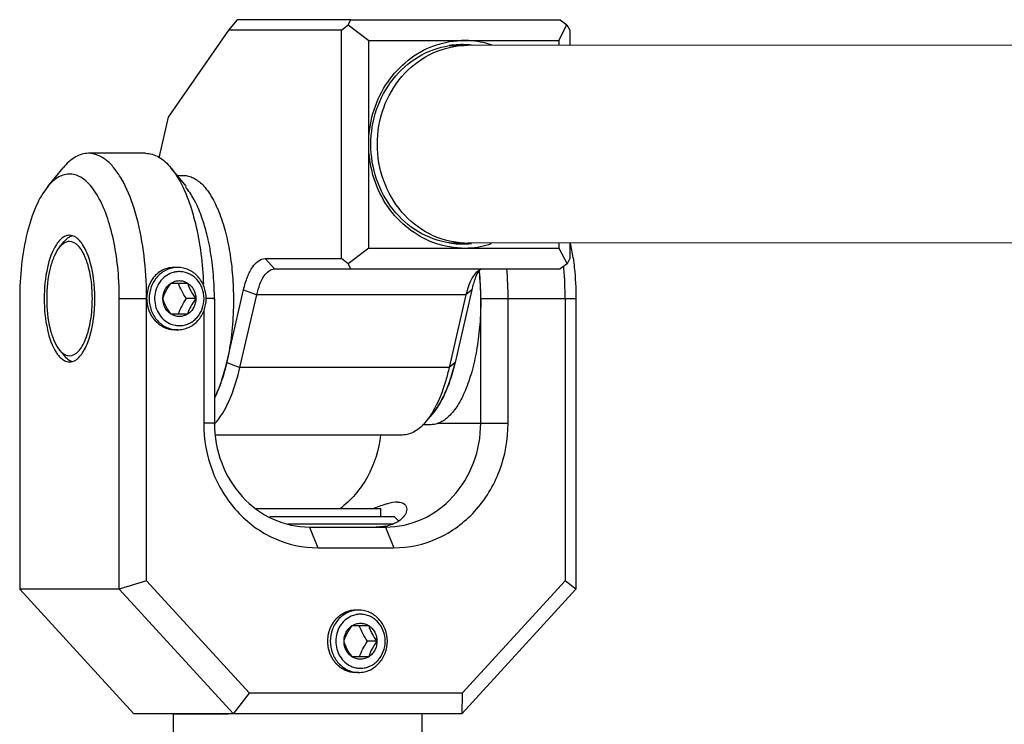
# Model space of a CAD drawing. Header units: millimetres. Extents: x 0 to 2550, y 0 to 1188.
# Tile 8 of 218: x 272 to 281, y 136 to 143. Entities that reach past the tile are written whole.
import ezdxf

# ---------------------------------------------------------------- set-up
doc = ezdxf.new("R2010")
doc.units = ezdxf.units.MM
doc.header["$LTSCALE"] = 46.255
for name, color, linetype in [('CSHCS-BR-M4-12_203_PBL619', 7, 'CONTINUOUS'), ('FWSRM-D10-V4-E2-T2_5_PBL656', 7, 'CONTINUOUS'), ('M2300101_PBL599', 7, 'CONTINUOUS'), ('M2300202_PBL606', 7, 'CONTINUOUS'), ('M2300301_PBL777', 7, 'CONTINUOUS'), ('M2300602_PBL624', 7, 'CONTINUOUS'), ('SSHH-ST-M3-5_203_PBL607', 7, 'CONTINUOUS'), ('SSHH-ST-M3-5_203_PBL620', 7, 'CONTINUOUS'), ('WFM_0608_06_2_PBL603', 7, 'CONTINUOUS'), ('WFM_0608_06_2_PBL778', 7, 'CONTINUOUS'), ('WFM_0608_06_2_PBL780', 7, 'CONTINUOUS')]:
    doc.layers.add(name, color=color, linetype=linetype)

msp = doc.modelspace()

# ---------------------------------------------------------------- linework, layer by layer
at = {"layer": 'CSHCS-BR-M4-12_203_PBL619', "color": 7}
for p in [(274.0831, 138.3405), (275.2829, 138.2605)]:
    msp.add_line(p, (275.2829, 138.3405), dxfattribs=at)
at = {"layer": 'FWSRM-D10-V4-E2-T2_5_PBL656', "color": 7}
for p, q in [((274.2132, 138.2605), (275.4129, 138.2605)), ((275.4539, 138.2195), (275.4129, 138.2605)), ((274.3874, 138.1905), (275.3957, 138.1905))]:
    msp.add_line(p, q, dxfattribs=at)
at = {"layer": 'M2300101_PBL599', "color": 7}
for p, q in [((273.0165, 141.7605), (272.4666, 141.7605)), ((272.0738, 141.4402), (272.2222, 141.6201)), ((273.4093, 141.4402), (273.2609, 141.6201)), ((271.8033, 140.3605), (271.8033, 137.5605)), ((272.7633, 137.5605), (272.7633, 140.3605)), ((273.0266, 137.6433), (273.0266, 140.3605)), ((273.6798, 140.3605), (273.6798, 139.1605)), ((276.246, 139.1605), (276.246, 140.3467)), ((276.5093, 139.1605), (276.5093, 140.3605)), ((277.0592, 140.3605), (277.0592, 137.6433)), ((277.1626, 140.3605), (277.1626, 137.5605)), ((273.5765, 140.2396), (273.5765, 139.1605)), ((274.5963, 138.1605), (275.3295, 138.1605)), ((274.6763, 137.9605), (275.4095, 137.9605)), ((273.0266, 137.6433), (272.7633, 137.5605)), ((273.0266, 137.6433), (274.019, 136.5605)), ((276.0668, 136.5605), (277.0592, 137.6433)), ((277.1626, 137.5605), (277.0592, 137.6433)), ((272.9031, 136.3605), (271.8033, 137.5605)), ((272.7633, 137.5605), (271.8033, 137.5605)), ((272.7633, 137.5605), (273.8631, 136.3605)), ((276.0627, 136.3605), (277.1626, 137.5605)), ((273.8631, 136.3605), (274.019, 136.5605)), ((276.0668, 136.5605), (274.019, 136.5605)), ((276.0668, 136.5605), (276.0627, 136.3605)), ((276.0627, 136.3605), (272.9031, 136.3605))]:
    msp.add_line(p, q, dxfattribs=at)
at = {"layer": 'M2300101_PBL599', "color": 2}
for p, q in [((272.7633, 140.3605), (273.0266, 140.3605)), ((273.6798, 140.3605), (273.5997, 140.3605)), ((276.246, 140.3605), (277.1626, 140.3605)), ((273.6798, 139.1605), (273.5765, 139.1605)), ((275.8315, 139.1605), (276.5093, 139.1605)), ((274.5963, 138.1605), (274.6763, 137.9605)), ((275.3295, 138.1605), (275.4095, 137.9605))]:
    msp.add_line(p, q, dxfattribs=at)
at = {"layer": 'M2300101_PBL599', "color": 7}
for centre, radius, start, end in [((274.7155, 140.4195), 2.4435, 7.88716, 11.28849), ((273.4312, 140.372), 2.8144, 5.09246, 5.32413), ((273.3024, 140.3616), 2.9437, 0.27256, 5.07082), ((273.0656, 140.3614), 3.4438, 359.98467, 4.78614), ((273.7579, 140.3723), 3.3009, 4.83301, 5.21866), ((273.6162, 140.3614), 3.443, 359.98426, 4.81547), ((269.7876, 140.3606), 2.9757, 359.99816, 3.25569), ((275.2519, 138.5831), 0.4217, 280.68173, 282.89333)]:
    msp.add_arc(centre, radius, start, end, dxfattribs=at)
at = {"layer": 'M2300101_PBL599', "color": 134}
msp.add_arc((273.2886, 140.4148), 0.2457, 89.27054, 90.31396, dxfattribs=at)
at = {"layer": 'M2300101_PBL599', "color": 7}
for points, knots in [([(272.4666, 141.7605), (272.4231, 141.7605), (272.3264, 141.7296), (272.2558, 141.6609), (272.2222, 141.6201)], [0, 0, 0, 0, 0.451066, 1, 1, 1, 1]), ([(272.9889, 140.8654), (272.9699, 140.9884), (272.9209, 141.2118), (272.8199, 141.4656), (272.717, 141.6182), (272.621, 141.7177), (272.5257, 141.7605), (272.4666, 141.7605)], [0, 0, 0, 0, 0.339423, 0.62244, 0.738944, 0.838814, 1, 1, 1, 1]), ([(273.0165, 141.7605), (273.0599, 141.7605), (273.1567, 141.7296), (273.2273, 141.6609), (273.2609, 141.6201)], [0, 0, 0, 0, 0.451066, 1, 1, 1, 1]), ([(272.7585, 140.5296), (272.7533, 140.6207), (272.7352, 140.7958), (272.6838, 141.041), (272.6117, 141.2503), (272.5222, 141.4133), (272.4182, 141.5247), (272.2937, 141.5733), (272.1667, 141.5374), (272.1037, 141.4764), (272.0738, 141.4401)], [0, 0, 0, 0, 0.188047, 0.362125, 0.515228, 0.642423, 0.74299, 0.823979, 0.90327, 1, 1, 1, 1]), ([(273.2609, 141.6201), (273.2717, 141.607), (273.3167, 141.5477), (273.3531, 141.4821), (273.3777, 141.4302)], [0, 0, 0, 0, 0.228344, 1, 1, 1, 1]), ([(272.0738, 141.4401), (272.0277, 141.3843), (271.948, 141.24), (271.8333, 140.8809), (271.8033, 140.5742), (271.8033, 140.3605)], [0, 0, 0, 0, 0.192445, 0.431857, 1, 1, 1, 1]), ([(273.3777, 141.4302), (273.3842, 141.4166), (273.4104, 141.3586), (273.4327, 141.2989), (273.448, 141.2529)], [0, 0, 0, 0, 0.237873, 1, 1, 1, 1]), ([(273.448, 141.2529), (273.4663, 141.1974), (273.5352, 140.9513), (273.5659, 140.6955), (273.5737, 140.4989)], [0, 0, 0, 0, 0.229148, 1, 1, 1, 1]), ([(272.2015, 140.9352), (272.1975, 140.9316), (272.1811, 140.9158), (272.1671, 140.8976), (272.1574, 140.883)], [0, 0, 0, 0, 0.231131, 1, 1, 1, 1]), ([(272.2833, 140.9705), (272.2662, 140.9705), (272.2425, 140.9638), (272.2226, 140.9515), (272.2175, 140.9479)], [0, 0, 0, 0, 0.730095, 1, 1, 1, 1]), ([(272.5273, 140.3605), (272.5273, 140.4906), (272.5066, 140.6742), (272.4234, 140.8741), (272.3636, 140.9423), (272.3314, 140.9585)], [0, 0, 0, 0, 0.601846, 0.833243, 1, 1, 1, 1]), ([(272.1574, 140.883), (272.1133, 140.8167), (272.0565, 140.6407), (272.0393, 140.461), (272.0393, 140.3605)], [0, 0, 0, 0, 0.441622, 1, 1, 1, 1]), ([(273.0266, 140.3605), (273.0266, 140.4034), (273.0234, 140.5723), (273.0081, 140.741), (272.9889, 140.8654)], [0, 0, 0, 0, 0.254229, 1, 1, 1, 1]), ([(277.1359, 140.7548), (277.1403, 140.7228), (277.1561, 140.5919), (277.1626, 140.46), (277.1626, 140.3605)], [0, 0, 0, 0, 0.244998, 1, 1, 1, 1]), ([(272.0393, 140.3605), (272.0393, 140.2599), (272.0565, 140.0803), (272.1133, 139.9043), (272.1573, 139.8381)], [0, 0, 0, 0, 0.55835, 1, 1, 1, 1]), ([(272.3314, 139.7624), (272.3636, 139.7786), (272.4234, 139.8468), (272.5066, 140.0467), (272.5273, 140.2303), (272.5273, 140.3605)], [0, 0, 0, 0, 0.166757, 0.398154, 1, 1, 1, 1]), ([(272.1573, 139.8381), (272.1607, 139.8329), (272.1738, 139.8142), (272.189, 139.7969), (272.2015, 139.7858)], [0, 0, 0, 0, 0.269778, 1, 1, 1, 1]), ([(272.2175, 139.7731), (272.2226, 139.7695), (272.2425, 139.7572), (272.2662, 139.7505), (272.2833, 139.7505)], [0, 0, 0, 0, 0.269905, 1, 1, 1, 1]), ([(273.5765, 139.1605), (273.5765, 139.0049), (273.6321, 138.6941), (273.8732, 138.2959), (274.2385, 138.025), (274.5327, 137.9605), (274.6763, 137.9605)], [0, 0, 0, 0, 0.25999, 0.514217, 0.760121, 1, 1, 1, 1]), ([(273.6798, 139.1605), (273.6798, 139.0308), (273.7262, 138.7719), (273.927, 138.44), (274.2314, 138.2142), (274.4767, 138.1605), (274.5963, 138.1605)], [0, 0, 0, 0, 0.25999, 0.514217, 0.760121, 1, 1, 1, 1]), ([(275.3295, 138.1605), (275.4492, 138.1605), (275.6944, 138.2142), (275.9988, 138.44), (276.1997, 138.7719), (276.246, 139.0308), (276.246, 139.1605)], [0, 0, 0, 0, 0.239879, 0.485783, 0.74001, 1, 1, 1, 1]), ([(275.4095, 137.9605), (275.5531, 137.9605), (275.8474, 138.025), (276.2127, 138.2959), (276.4537, 138.6941), (276.5093, 139.0049), (276.5093, 139.1605)], [0, 0, 0, 0, 0.239879, 0.485783, 0.74001, 1, 1, 1, 1]), ([(275.2799, 139.0455), (275.2651, 138.9058), (275.1818, 138.6334), (274.9956, 138.416), (274.8864, 138.3347)], [0, 0, 0, 0, 0.507769, 1, 1, 1, 1]), ([(275.4453, 138.4005), (275.4117, 138.4005), (275.3337, 138.3831), (275.2598, 138.3567), (275.2173, 138.3411)], [0, 0, 0, 0, 0.425329, 1, 1, 1, 1]), ([(275.4453, 138.4005), (275.4681, 138.4005), (275.5138, 138.3944), (275.5329, 138.3512), (275.5329, 138.3336)], [0, 0, 0, 0, 0.564831, 1, 1, 1, 1]), ([(275.5329, 138.3336), (275.5329, 138.3239), (275.524, 138.2768), (275.4877, 138.2395), (275.4568, 138.2185)], [0, 0, 0, 0, 0.205773, 1, 1, 1, 1]), ([(275.3301, 138.1687), (275.3229, 138.1674), (275.2924, 138.1624), (275.2614, 138.1605), (275.2378, 138.1605)], [0, 0, 0, 0, 0.236307, 1, 1, 1, 1]), ([(275.4568, 138.2185), (275.4493, 138.2134), (275.4149, 138.1926), (275.3764, 138.179), (275.346, 138.1721)], [0, 0, 0, 0, 0.224673, 1, 1, 1, 1])]:
    msp.add_open_spline(points, degree=3, knots=knots, dxfattribs=at)
for points in [[(272.2175, 140.9479), (272.2119, 140.9439), (272.2065, 140.9397), (272.2015, 140.9352)], [(272.3126, 140.966), (272.3031, 140.9689), (272.2932, 140.9705), (272.2833, 140.9705)], [(272.3314, 140.9585), (272.3253, 140.9615), (272.319, 140.9641), (272.3126, 140.966)], [(272.2015, 139.7858), (272.2065, 139.7813), (272.2119, 139.777), (272.2175, 139.7731)], [(272.2833, 139.7505), (272.2932, 139.7505), (272.3031, 139.752), (272.3126, 139.7549)], [(272.3126, 139.7549), (272.319, 139.7569), (272.3253, 139.7594), (272.3314, 139.7624)]]:
    msp.add_open_spline(points, degree=3, dxfattribs=at)
at = {"layer": 'M2300101_PBL599', "color": 134}
for points, knots in [([(273.2872, 140.6605), (273.277, 140.6605), (273.2447, 140.6583), (273.1911, 140.6436), (273.1351, 140.6098), (273.0882, 140.5615), (273.0531, 140.5016), (273.0309, 140.4306), (273.0266, 140.3836), (273.0266, 140.3605)], [0, 0, 0, 0, 0.070873, 0.225727, 0.380582, 0.535436, 0.690291, 0.845145, 1, 1, 1, 1]), ([(273.0266, 140.3605), (273.027, 140.3556), (273.0279, 140.3459), (273.029, 140.3338), (273.0299, 140.3241), (273.0304, 140.318), (273.0308, 140.3131), (273.0312, 140.3095), (273.0314, 140.3065), (273.0316, 140.3043), (273.0317, 140.3031), (273.0318, 140.3022), (273.0321, 140.3013), (273.0324, 140.3002), (273.033, 140.2981), (273.0338, 140.2952), (273.0347, 140.2917), (273.036, 140.287), (273.0376, 140.2812), (273.0396, 140.2742), (273.0415, 140.2672), (273.0431, 140.2613), (273.0444, 140.2567), (273.0454, 140.2532), (273.0462, 140.2502), (273.0468, 140.2482), (273.0471, 140.247), (273.0473, 140.2461), (273.0477, 140.2453), (273.0482, 140.2443), (273.0492, 140.2424), (273.0505, 140.2397), (273.0521, 140.2365), (273.0542, 140.2321), (273.0568, 140.2268), (273.0599, 140.2203), (273.0631, 140.2138), (273.0657, 140.2085), (273.0678, 140.2041), (273.0694, 140.2009), (273.0707, 140.1982), (273.0716, 140.1963), (273.0721, 140.1953), (273.0725, 140.1944), (273.0731, 140.1937), (273.0738, 140.1928), (273.075, 140.1911), (273.0768, 140.1887), (273.079, 140.1858), (273.0819, 140.182), (273.0855, 140.1772), (273.0898, 140.1714), (273.0941, 140.1656), (273.0977, 140.1608), (273.1006, 140.157), (273.1028, 140.1541), (273.1046, 140.1517), (273.1058, 140.15), (273.1066, 140.1491), (273.1071, 140.1483), (273.1078, 140.1478), (273.1086, 140.147), (273.1101, 140.1456), (273.1123, 140.1437), (273.1149, 140.1414), (273.1183, 140.1383), (273.1227, 140.1344), (273.1278, 140.1298), (273.133, 140.1251), (273.1374, 140.1212), (273.1408, 140.1181), (273.1434, 140.1158), (273.1456, 140.1139), (273.1471, 140.1125), (273.1479, 140.1118), (273.1486, 140.1111), (273.1493, 140.1108), (273.1503, 140.1102), (273.152, 140.1092), (273.1545, 140.1077), (273.1574, 140.106), (273.1614, 140.1037), (273.1663, 140.1008), (273.1722, 140.0973), (273.1781, 140.0939), (273.1831, 140.091), (273.187, 140.0887), (273.19, 140.087), (273.1924, 140.0855), (273.1941, 140.0845), (273.1951, 140.084), (273.1959, 140.0835), (273.1967, 140.0833), (273.1977, 140.0829), (273.1996, 140.0823), (273.2023, 140.0814), (273.2055, 140.0803), (273.2098, 140.0789), (273.2151, 140.0771), (273.2215, 140.0749), (273.2279, 140.0728), (273.2333, 140.071), (273.2376, 140.0696), (273.2408, 140.0685), (273.2434, 140.0676), (273.2453, 140.067), (273.2464, 140.0667), (273.2472, 140.0663), (273.248, 140.0663), (273.2492, 140.0662), (273.2512, 140.066), (273.254, 140.0656), (273.2574, 140.0653), (273.2619, 140.0648), (273.2676, 140.0642), (273.2766, 140.0632), (273.288, 140.062), (273.297, 140.061), (273.3015, 140.0605)], [0, 0, 0, 0, 0.03125, 0.0625, 0.078125, 0.09375, 0.101562, 0.109375, 0.117188, 0.121094, 0.123047, 0.125, 0.126953, 0.128906, 0.132812, 0.140625, 0.148438, 0.15625, 0.171875, 0.1875, 0.203125, 0.21875, 0.226562, 0.234375, 0.242188, 0.246094, 0.248047, 0.25, 0.251953, 0.253906, 0.257812, 0.265625, 0.273438, 0.28125, 0.296875, 0.3125, 0.328125, 0.34375, 0.351562, 0.359375, 0.367188, 0.371094, 0.373047, 0.375, 0.376953, 0.378906, 0.382812, 0.390625, 0.398438, 0.40625, 0.421875, 0.4375, 0.453125, 0.46875, 0.476562, 0.484375, 0.492188, 0.496094, 0.498047, 0.5, 0.501953, 0.503906, 0.507812, 0.515625, 0.523438, 0.53125, 0.546875, 0.5625, 0.578125, 0.59375, 0.601562, 0.609375, 0.617188, 0.621094, 0.623047, 0.625, 0.626953, 0.628906, 0.632812, 0.640625, 0.648438, 0.65625, 0.671875, 0.6875, 0.703125, 0.71875, 0.726562, 0.734375, 0.742188, 0.746094, 0.748047, 0.75, 0.751953, 0.753906, 0.757812, 0.765625, 0.773438, 0.78125, 0.796875, 0.8125, 0.828125, 0.84375, 0.851562, 0.859375, 0.867188, 0.871094, 0.873047, 0.875, 0.876953, 0.878906, 0.882812, 0.890625, 0.898438, 0.90625, 0.921875, 0.9375, 0.96875, 1, 1, 1, 1]), ([(275.0429, 137.3605), (275.0385, 137.36), (275.0296, 137.359), (275.0184, 137.3579), (275.0095, 137.3569), (275.004, 137.3563), (274.9995, 137.3558), (274.9962, 137.3555), (274.9934, 137.3552), (274.9915, 137.355), (274.9903, 137.3548), (274.9895, 137.3548), (274.9887, 137.3545), (274.9876, 137.3541), (274.9858, 137.3535), (274.9831, 137.3526), (274.9799, 137.3516), (274.9756, 137.3502), (274.9702, 137.3484), (274.9638, 137.3463), (274.9574, 137.3442), (274.9521, 137.3424), (274.9478, 137.341), (274.9446, 137.34), (274.9419, 137.3391), (274.94, 137.3385), (274.9389, 137.3381), (274.9381, 137.3379), (274.9374, 137.3374), (274.9364, 137.3368), (274.9347, 137.3358), (274.9322, 137.3344), (274.9293, 137.3327), (274.9253, 137.3304), (274.9204, 137.3275), (274.9144, 137.3241), (274.9085, 137.3207), (274.9036, 137.3178), (274.8996, 137.3155), (274.8967, 137.3138), (274.8942, 137.3123), (274.8925, 137.3114), (274.8915, 137.3108), (274.8907, 137.3104), (274.8901, 137.3097), (274.8892, 137.309), (274.8877, 137.3076), (274.8855, 137.3056), (274.8828, 137.3033), (274.8793, 137.3001), (274.8749, 137.2962), (274.8696, 137.2915), (274.8643, 137.2868), (274.8599, 137.2828), (274.8564, 137.2797), (274.8538, 137.2773), (274.8516, 137.2754), (274.85, 137.274), (274.8492, 137.2732), (274.8485, 137.2726), (274.848, 137.2719), (274.8472, 137.271), (274.846, 137.2693), (274.8442, 137.2669), (274.8421, 137.2641), (274.8393, 137.2603), (274.8357, 137.2556), (274.8315, 137.25), (274.8272, 137.2443), (274.8237, 137.2396), (274.8208, 137.2358), (274.8187, 137.233), (274.8169, 137.2307), (274.8157, 137.229), (274.815, 137.2281), (274.8144, 137.2274), (274.814, 137.2265), (274.8135, 137.2255), (274.8126, 137.2236), (274.8113, 137.2209), (274.8097, 137.2177), (274.8076, 137.2134), (274.8049, 137.208), (274.8018, 137.2016), (274.7986, 137.1951), (274.7959, 137.1897), (274.7938, 137.1854), (274.7922, 137.1822), (274.7909, 137.1795), (274.79, 137.1776), (274.7895, 137.1766), (274.789, 137.1758), (274.7888, 137.1749), (274.7885, 137.1737), (274.7879, 137.1717), (274.7871, 137.1688), (274.7861, 137.1653), (274.7848, 137.1606), (274.7832, 137.1548), (274.7812, 137.1478), (274.7793, 137.1408), (274.7776, 137.1349), (274.7763, 137.1303), (274.7753, 137.1268), (274.7745, 137.1238), (274.774, 137.1218), (274.7736, 137.1206), (274.7733, 137.1198), (274.7733, 137.1188), (274.7732, 137.1176), (274.773, 137.1154), (274.7727, 137.1124), (274.7724, 137.1086), (274.7719, 137.1037), (274.7714, 137.0975), (274.7704, 137.0876), (274.7693, 137.0753), (274.7684, 137.0654), (274.768, 137.0605)], [0, 0, 0, 0, 0.03125, 0.0625, 0.078125, 0.09375, 0.101562, 0.109375, 0.117188, 0.121094, 0.123047, 0.125, 0.126953, 0.128906, 0.132812, 0.140625, 0.148438, 0.15625, 0.171875, 0.1875, 0.203125, 0.21875, 0.226562, 0.234375, 0.242188, 0.246094, 0.248047, 0.25, 0.251953, 0.253906, 0.257812, 0.265625, 0.273438, 0.28125, 0.296875, 0.3125, 0.328125, 0.34375, 0.351562, 0.359375, 0.367188, 0.371094, 0.373047, 0.375, 0.376953, 0.378906, 0.382812, 0.390625, 0.398438, 0.40625, 0.421875, 0.4375, 0.453125, 0.46875, 0.476562, 0.484375, 0.492188, 0.496094, 0.498047, 0.5, 0.501953, 0.503906, 0.507812, 0.515625, 0.523438, 0.53125, 0.546875, 0.5625, 0.578125, 0.59375, 0.601562, 0.609375, 0.617188, 0.621094, 0.623047, 0.625, 0.626953, 0.628906, 0.632812, 0.640625, 0.648438, 0.65625, 0.671875, 0.6875, 0.703125, 0.71875, 0.726562, 0.734375, 0.742188, 0.746094, 0.748047, 0.75, 0.751953, 0.753906, 0.757812, 0.765625, 0.773438, 0.78125, 0.796875, 0.8125, 0.828125, 0.84375, 0.851562, 0.859375, 0.867188, 0.871094, 0.873047, 0.875, 0.876953, 0.878906, 0.882812, 0.890625, 0.898438, 0.90625, 0.921875, 0.9375, 0.96875, 1, 1, 1, 1]), ([(274.768, 137.0605), (274.7684, 137.0556), (274.7693, 137.0459), (274.7704, 137.0338), (274.7712, 137.0241), (274.7718, 137.018), (274.7722, 137.0131), (274.7725, 137.0095), (274.7728, 137.0065), (274.773, 137.0043), (274.7731, 137.0031), (274.7732, 137.0022), (274.7735, 137.0013), (274.7738, 137.0002), (274.7743, 136.9981), (274.7751, 136.9952), (274.7761, 136.9917), (274.7774, 136.987), (274.779, 136.9812), (274.781, 136.9742), (274.7829, 136.9672), (274.7845, 136.9613), (274.7858, 136.9567), (274.7868, 136.9532), (274.7876, 136.9502), (274.7881, 136.9482), (274.7885, 136.947), (274.7887, 136.9461), (274.7891, 136.9453), (274.7896, 136.9443), (274.7905, 136.9424), (274.7919, 136.9397), (274.7934, 136.9365), (274.7955, 136.9321), (274.7982, 136.9268), (274.8013, 136.9203), (274.8045, 136.9138), (274.8071, 136.9085), (274.8092, 136.9041), (274.8107, 136.9009), (274.8121, 136.8982), (274.813, 136.8963), (274.8135, 136.8953), (274.8139, 136.8944), (274.8145, 136.8937), (274.8152, 136.8928), (274.8164, 136.8911), (274.8182, 136.8887), (274.8204, 136.8858), (274.8233, 136.882), (274.8269, 136.8772), (274.8312, 136.8714), (274.8355, 136.8656), (274.8391, 136.8608), (274.842, 136.857), (274.8442, 136.8541), (274.846, 136.8517), (274.8472, 136.85), (274.848, 136.8491), (274.8485, 136.8483), (274.8491, 136.8478), (274.85, 136.847), (274.8515, 136.8456), (274.8537, 136.8437), (274.8563, 136.8414), (274.8597, 136.8383), (274.864, 136.8344), (274.8692, 136.8298), (274.8744, 136.8251), (274.8787, 136.8212), (274.8822, 136.8181), (274.8848, 136.8158), (274.8869, 136.8139), (274.8884, 136.8125), (274.8893, 136.8118), (274.8899, 136.8111), (274.8907, 136.8108), (274.8917, 136.8102), (274.8934, 136.8092), (274.8959, 136.8077), (274.8988, 136.806), (274.9028, 136.8037), (274.9077, 136.8008), (274.9136, 136.7973), (274.9195, 136.7939), (274.9244, 136.791), (274.9284, 136.7887), (274.9313, 136.787), (274.9338, 136.7855), (274.9355, 136.7845), (274.9365, 136.784), (274.9372, 136.7835), (274.9381, 136.7833), (274.9391, 136.7829), (274.941, 136.7823), (274.9437, 136.7814), (274.9469, 136.7803), (274.9512, 136.7789), (274.9565, 136.7771), (274.9629, 136.7749), (274.9693, 136.7728), (274.9747, 136.771), (274.9789, 136.7696), (274.9822, 136.7685), (274.9848, 136.7676), (274.9867, 136.767), (274.9878, 136.7667), (274.9886, 136.7663), (274.9894, 136.7663), (274.9905, 136.7662), (274.9925, 136.766), (274.9954, 136.7656), (274.9988, 136.7653), (275.0033, 136.7648), (275.0089, 136.7642), (275.018, 136.7632), (275.0293, 136.762), (275.0384, 136.761), (275.0429, 136.7605)], [0, 0, 0, 0, 0.03125, 0.0625, 0.078125, 0.09375, 0.101562, 0.109375, 0.117188, 0.121094, 0.123047, 0.125, 0.126953, 0.128906, 0.132812, 0.140625, 0.148438, 0.15625, 0.171875, 0.1875, 0.203125, 0.21875, 0.226562, 0.234375, 0.242188, 0.246094, 0.248047, 0.25, 0.251953, 0.253906, 0.257812, 0.265625, 0.273438, 0.28125, 0.296875, 0.3125, 0.328125, 0.34375, 0.351562, 0.359375, 0.367188, 0.371094, 0.373047, 0.375, 0.376953, 0.378906, 0.382812, 0.390625, 0.398438, 0.40625, 0.421875, 0.4375, 0.453125, 0.46875, 0.476562, 0.484375, 0.492188, 0.496094, 0.498047, 0.5, 0.501953, 0.503906, 0.507812, 0.515625, 0.523438, 0.53125, 0.546875, 0.5625, 0.578125, 0.59375, 0.601562, 0.609375, 0.617188, 0.621094, 0.623047, 0.625, 0.626953, 0.628906, 0.632812, 0.640625, 0.648438, 0.65625, 0.671875, 0.6875, 0.703125, 0.71875, 0.726562, 0.734375, 0.742188, 0.746094, 0.748047, 0.75, 0.751953, 0.753906, 0.757812, 0.765625, 0.773438, 0.78125, 0.796875, 0.8125, 0.828125, 0.84375, 0.851562, 0.859375, 0.867188, 0.871094, 0.873047, 0.875, 0.876953, 0.878906, 0.882812, 0.890625, 0.898438, 0.90625, 0.921875, 0.9375, 0.96875, 1, 1, 1, 1])]:
    msp.add_open_spline(points, degree=3, knots=knots, dxfattribs=at)
at = {"layer": 'M2300202_PBL606', "color": 7}
for p, q in [((273.8977, 143.0466), (273.8167, 142.9466)), ((274.9946, 143.0471), (273.8977, 143.0466)), ((274.9029, 142.9471), (274.9687, 142.9971)), ((274.9687, 142.9971), (274.9946, 143.0471)), ((274.9687, 142.9971), (275.1662, 142.8471)), ((274.9946, 143.0471), (277.0109, 143.0471)), ((276.9993, 142.8471), (277.0767, 142.9971)), ((277.0109, 143.0471), (277.0767, 142.9971)), ((277.0767, 142.9971), (277.1026, 142.9471)), ((273.8167, 142.9466), (273.2354, 142.1071)), ((274.9029, 142.9471), (273.8167, 142.9466)), ((274.9031, 140.7471), (274.9029, 142.9471)), ((277.1026, 142.9471), (277.1026, 142.8006)), ((275.1664, 140.8471), (275.1662, 142.8471)), ((275.1662, 142.8471), (276.9993, 142.8471)), ((276.9993, 142.8471), (276.9993, 142.8005)), ((273.2354, 142.1071), (273.1455, 141.718)), ((275.1663, 141.8471), (275.1666, 141.8496)), ((275.1666, 141.8447), (275.1663, 141.8471)), ((276.9994, 140.8945), (276.9994, 140.8471)), ((277.1027, 140.8946), (277.1027, 140.7471)), ((275.1664, 140.8471), (274.9689, 140.6971)), ((275.1664, 140.8471), (276.9994, 140.8471)), ((276.9994, 140.8471), (277.0769, 140.6971)), ((274.1683, 140.7468), (274.9031, 140.7471)), ((274.9689, 140.6971), (274.9031, 140.7471)), ((274.9947, 140.6471), (274.9689, 140.6971)), ((277.0769, 140.6971), (277.0111, 140.6471)), ((277.1027, 140.7471), (277.0769, 140.6971)), ((274.2599, 140.6468), (274.9947, 140.6471)), ((274.9947, 140.6471), (277.0111, 140.6471)), ((273.7988, 139.7466), (273.9604, 140.4467)), ((276.1601, 140.4467), (275.9985, 139.7466)), ((273.9251, 139.6966), (274.0867, 140.3967)), ((276.1031, 140.3967), (275.9415, 139.6966)), ((275.7922, 139.2668), (275.718, 139.1768)), ((275.4911, 139.0464), (273.6935, 139.0464))]:
    msp.add_line(p, q, dxfattribs=at)
at = {"layer": 'M2300202_PBL606', "color": 2}
for p, q in [((274.1683, 140.7468), (274.2599, 140.6468)), ((273.9604, 140.4467), (274.0867, 140.3967)), ((276.1601, 140.4467), (276.1031, 140.3967)), ((276.1031, 140.3967), (274.0867, 140.3967)), ((273.7988, 139.7466), (273.9251, 139.6966)), ((275.9415, 139.6966), (273.9251, 139.6966)), ((275.9985, 139.7466), (275.9415, 139.6966))]:
    msp.add_line(p, q, dxfattribs=at)
at = {"layer": 'M2300202_PBL606', "color": 7}
for centre, radius, start, end in [((276.0668, 141.998), 0.8091, 86.00694, 98.97137), ((276.0828, 142.0143), 0.8328, 90.00071, 91.49448), ((276.0827, 142.0118), 0.8353, 86.83671, 89.99685), ((276.0668, 141.9991), 0.808, 83.66117, 86.00616), ((276.081, 141.9942), 0.853, 71.66881, 86.78847), ((276.0669, 141.6963), 0.8091, 261.05406, 273.99348), ((276.0669, 141.6951), 0.8079, 273.99423, 276.42514), ((276.0811, 141.7001), 0.853, 273.21178, 288.36931), ((276.0829, 141.6799), 0.8328, 268.55315, 269.99933), ((276.0828, 141.6825), 0.8353, 270.00315, 273.16328), ((271.7776, 140.2132), 2.0744, 346.78831, 347.00133), ((272.4879, 139.9916), 1.3297, 337.80156, 338.92741), ((273.3038, 139.5023), 0.514, 317.02681, 317.29288)]:
    msp.add_arc(centre, radius, start, end, dxfattribs=at)
for points, knots in [([(275.187, 141.8471), (275.1869, 141.9604), (275.2238, 142.1866), (275.3842, 142.4847), (275.6312, 142.7052), (275.8368, 142.7808), (275.9406, 142.7972)], [0, 0, 0, 0, 0.258982, 0.513095, 0.759806, 1, 1, 1, 1]), ([(275.1663, 141.8496), (275.1667, 142.0462), (275.2735, 142.4395), (275.5845, 142.7106), (275.7582, 142.7823)], [0, 0, 0, 0, 0.511277, 1, 1, 1, 1]), ([(275.7584, 140.9119), (275.5847, 140.9837), (275.2736, 141.2547), (275.1668, 141.6481), (275.1663, 141.8447)], [0, 0, 0, 0, 0.488729, 1, 1, 1, 1]), ([(275.9411, 140.897), (275.8373, 140.9134), (275.6315, 140.989), (275.3844, 141.2094), (275.2238, 141.5076), (275.187, 141.7338), (275.187, 141.8471)], [0, 0, 0, 0, 0.240192, 0.486906, 0.741022, 1, 1, 1, 1]), ([(273.9604, 140.4467), (273.9702, 140.4889), (273.9935, 140.5658), (274.0462, 140.6783), (274.1201, 140.7468), (274.1683, 140.7468)], [0, 0, 0, 0, 0.340307, 0.621836, 1, 1, 1, 1]), ([(274.0867, 140.3967), (274.0949, 140.4319), (274.1143, 140.496), (274.1582, 140.5897), (274.2198, 140.6468), (274.2599, 140.6468)], [0, 0, 0, 0, 0.340307, 0.621836, 1, 1, 1, 1]), ([(276.2296, 140.633), (276.226, 140.6308), (276.2109, 140.6206), (276.1979, 140.6075), (276.189, 140.5967)], [0, 0, 0, 0, 0.230123, 1, 1, 1, 1]), ([(276.189, 140.5967), (276.1794, 140.585), (276.1387, 140.5241), (276.1161, 140.453), (276.1031, 140.3967)], [0, 0, 0, 0, 0.207337, 1, 1, 1, 1]), ([(276.206, 140.5896), (276.2013, 140.5789), (276.1826, 140.5325), (276.1687, 140.4841), (276.1601, 140.4467)], [0, 0, 0, 0, 0.232264, 1, 1, 1, 1]), ([(273.6815, 139.1537), (273.7409, 139.218), (273.8414, 139.3955), (273.8999, 139.5872), (273.9251, 139.6966)], [0, 0, 0, 0, 0.437741, 1, 1, 1, 1]), ([(273.7286, 139.5135), (273.7353, 139.5309), (273.7621, 139.6049), (273.7834, 139.6807), (273.7971, 139.7391)], [0, 0, 0, 0, 0.237135, 1, 1, 1, 1]), ([(275.9415, 139.6966), (275.9319, 139.655), (275.8931, 139.5069), (275.8374, 139.3618), (275.7807, 139.2668)], [0, 0, 0, 0, 0.278492, 1, 1, 1, 1]), ([(275.9985, 139.7466), (275.9765, 139.6516), (275.9258, 139.4835), (275.8416, 139.3267), (275.7922, 139.2668)], [0, 0, 0, 0, 0.556529, 1, 1, 1, 1]), ([(275.7807, 139.2668), (275.7758, 139.2585), (275.7566, 139.2274), (275.7352, 139.1976), (275.718, 139.1768)], [0, 0, 0, 0, 0.262956, 1, 1, 1, 1]), ([(275.718, 139.1768), (275.6868, 139.1389), (275.6212, 139.0751), (275.5314, 139.0464), (275.4911, 139.0464)], [0, 0, 0, 0, 0.548949, 1, 1, 1, 1])]:
    msp.add_open_spline(points, degree=3, knots=knots, dxfattribs=at)
for points in [[(275.7582, 142.7823), (275.8536, 142.8218), (275.9578, 142.8442), (276.061, 142.8469)], [(276.0619, 140.8474), (275.9585, 140.85), (275.854, 140.8724), (275.7584, 140.9119)], [(276.2286, 140.6353), (276.2203, 140.6205), (276.2128, 140.6052), (276.206, 140.5896)], [(276.2763, 140.6468), (276.26, 140.6468), (276.2435, 140.6413), (276.2296, 140.633)], [(273.6823, 139.4081), (273.6956, 139.4346), (273.7078, 139.4618), (273.719, 139.4893)]]:
    msp.add_open_spline(points, degree=3, dxfattribs=at)
at = {"layer": 'M2300301_PBL777', "color": 7}
for p, q in [((275.9406, 142.7971), (276.0876, 142.7971)), ((303.8629, 142.8123), (276.1227, 142.8002)), ((275.9411, 140.8971), (276.0881, 140.8971)), ((303.8586, 140.9063), (276.1229, 140.8942))]:
    msp.add_line(p, q, dxfattribs=at)
for centre, radius, start, end in [((276.1229, 141.9981), 0.8021, 92.52408, 93.97754), ((276.1228, 142.0007), 0.7994, 90.0012, 92.52469), ((276.123, 141.6962), 0.8021, 266.07332, 267.50158), ((276.1229, 141.6936), 0.7994, 267.50096, 269.99882)]:
    msp.add_arc(centre, radius, start, end, dxfattribs=at)
msp.add_open_spline([(276.0681, 140.896), (275.9586, 140.9036), (275.7376, 140.9661), (275.4674, 141.1835), (275.2903, 141.4914), (275.2288, 141.8468), (275.29, 142.2022), (275.4668, 142.5103), (275.7368, 142.7279), (275.9578, 142.7906), (276.0672, 142.7982)], degree=3, knots=[0, 0, 0, 0, 0.119982, 0.243117, 0.37023, 0.5, 0.62977, 0.756882, 0.880018, 1, 1, 1, 1], dxfattribs=at)
at = {"layer": 'M2300602_PBL624', "color": 7}
for p, q in [((272.1873, 140.8553), (272.2318, 140.9093)), ((272.1873, 139.8656), (272.2318, 139.8116))]:
    msp.add_line(p, q, dxfattribs=at)
for points, knots in [([(272.2391, 140.8992), (272.2345, 140.8968), (272.2149, 140.8852), (272.1984, 140.8689), (272.1873, 140.8553)], [0, 0, 0, 0, 0.227609, 1, 1, 1, 1]), ([(272.2915, 140.9591), (272.2862, 140.9565), (272.2636, 140.9435), (272.2446, 140.9248), (272.2318, 140.9093)], [0, 0, 0, 0, 0.226945, 1, 1, 1, 1]), ([(272.2833, 139.8105), (272.3146, 139.8105), (272.3651, 139.8423), (272.4092, 139.9057), (272.456, 140.004), (272.4932, 140.158), (272.5086, 140.3605), (272.4932, 140.5629), (272.456, 140.717), (272.4092, 140.8153), (272.3651, 140.8787), (272.3146, 140.9105), (272.2833, 140.9105)], [0, 0, 0, 0, 0.074698, 0.125132, 0.185565, 0.332281, 0.5, 0.667719, 0.814435, 0.874868, 0.925302, 1, 1, 1, 1]), ([(272.1873, 140.8553), (272.1662, 140.8297), (272.1296, 140.7636), (272.077, 140.5989), (272.0536, 140.3605), (272.077, 140.122), (272.1296, 139.9573), (272.1662, 139.8912), (272.1873, 139.8656)], [0, 0, 0, 0, 0.096207, 0.215915, 0.5, 0.784085, 0.903793, 1, 1, 1, 1]), ([(272.1873, 139.8656), (272.1912, 139.8608), (272.2063, 139.8438), (272.2244, 139.8292), (272.2391, 139.8217)], [0, 0, 0, 0, 0.275292, 1, 1, 1, 1]), ([(272.2318, 139.8116), (272.2364, 139.8061), (272.2536, 139.7867), (272.2746, 139.7701), (272.2915, 139.7618)], [0, 0, 0, 0, 0.276261, 1, 1, 1, 1])]:
    msp.add_open_spline(points, degree=3, knots=knots, dxfattribs=at)
for points in [[(272.2833, 140.9105), (272.2681, 140.9105), (272.2526, 140.9061), (272.2391, 140.8992)], [(272.3119, 140.9669), (272.3049, 140.9649), (272.298, 140.9623), (272.2915, 140.9591)], [(272.2391, 139.8217), (272.2526, 139.8148), (272.2681, 139.8105), (272.2833, 139.8105)], [(272.2915, 139.7618), (272.298, 139.7586), (272.3049, 139.756), (272.3119, 139.7541)]]:
    msp.add_open_spline(points, degree=3, dxfattribs=at)
at = {"layer": 'SSHH-ST-M3-5_203_PBL607', "color": 7}
for p, q in [((273.3255, 140.6605), (273.2885, 140.6605)), ((273.2622, 140.5105), (273.4209, 140.5105)), ((273.3306, 140.5098), (273.3303, 140.5105)), ((273.3305, 140.5098), (273.3303, 140.5105)), ((273.5003, 140.3605), (273.4096, 140.3605)), ((273.4209, 140.2105), (273.2622, 140.2105)), ((273.3303, 140.2105), (273.3305, 140.2112)), ((273.3303, 140.2105), (273.3306, 140.2112)), ((273.3255, 140.0605), (273.3015, 140.0605))]:
    msp.add_line(p, q, dxfattribs=at)
for centre, radius, start, end in [((273.3423, 140.3979), 0.2227, 103.20253, 108.97446), ((273.3418, 140.4001), 0.2203, 99.78553, 103.197), ((273.3416, 140.4011), 0.2194, 90.0159, 99.78094), ((273.2967, 140.3605), 0.2831, 359.95341, 0.12787), ((273.3428, 140.3246), 0.2243, 245.04539, 259.00599), ((273.3417, 140.3202), 0.2197, 259.06493, 260.15351), ((273.3416, 140.3198), 0.2194, 260.15568, 269.98377)]:
    msp.add_arc(centre, radius, start, end, dxfattribs=at)
for points, knots in [([(273.3255, 140.6605), (273.3076, 140.6605), (273.2713, 140.6566), (273.2193, 140.6393), (273.1714, 140.6112), (273.1153, 140.5608), (273.0644, 140.4769), (273.0436, 140.3605), (273.0644, 140.244), (273.1153, 140.1601), (273.1714, 140.1097), (273.2193, 140.0817), (273.2713, 140.0644), (273.3076, 140.0605), (273.3255, 140.0605)], [0, 0, 0, 0, 0.059938, 0.120295, 0.181431, 0.243565, 0.370355, 0.5, 0.629645, 0.756435, 0.818569, 0.879705, 0.940062, 1, 1, 1, 1]), ([(273.2699, 140.6085), (273.2468, 140.6005), (273.2022, 140.5764), (273.1494, 140.521), (273.1143, 140.4511), (273.0999, 140.3732), (273.1073, 140.2942), (273.136, 140.2211), (273.1836, 140.1604), (273.2257, 140.1317), (273.2481, 140.1213)], [0, 0, 0, 0, 0.12027, 0.243608, 0.370028, 0.498473, 0.627218, 0.754442, 0.878822, 1, 1, 1, 1]), ([(273.3255, 140.0605), (273.3435, 140.0605), (273.3797, 140.0644), (273.4318, 140.0817), (273.4797, 140.1097), (273.5358, 140.1601), (273.5866, 140.244), (273.6075, 140.3605), (273.5866, 140.4769), (273.5358, 140.5608), (273.4797, 140.6112), (273.4318, 140.6393), (273.3797, 140.6566), (273.3435, 140.6605), (273.3255, 140.6605)], [0, 0, 0, 0, 0.059938, 0.120295, 0.181431, 0.243565, 0.370355, 0.5, 0.629645, 0.756435, 0.818569, 0.879705, 0.940062, 1, 1, 1, 1]), ([(273.5798, 140.3611), (273.5798, 140.3948), (273.5676, 140.4619), (273.5236, 140.5344), (273.4749, 140.5779), (273.4335, 140.6022), (273.3884, 140.6171), (273.3571, 140.6205), (273.3415, 140.6205)], [0, 0, 0, 0, 0.259293, 0.512862, 0.637126, 0.759396, 0.880116, 1, 1, 1, 1]), ([(273.1828, 140.3605), (273.1865, 140.3728), (273.1952, 140.3984), (273.2191, 140.4501), (273.2441, 140.4867), (273.2622, 140.5105)], [0, 0, 0, 0, 0.22537, 0.474954, 1, 1, 1, 1]), ([(273.1828, 140.3605), (273.1828, 140.3755), (273.1864, 140.4056), (273.2023, 140.4477), (273.2276, 140.484), (273.2501, 140.5029), (273.2622, 140.5105)], [0, 0, 0, 0, 0.255737, 0.508789, 0.75715, 1, 1, 1, 1]), ([(273.2622, 140.5105), (273.274, 140.5179), (273.2997, 140.5296), (273.3277, 140.5337), (273.3415, 140.5337)], [0, 0, 0, 0, 0.503034, 1, 1, 1, 1]), ([(273.4096, 140.3605), (273.3936, 140.3847), (273.364, 140.4328), (273.3406, 140.4843), (273.3305, 140.5098)], [0, 0, 0, 0, 0.514578, 1, 1, 1, 1]), ([(273.3415, 140.5337), (273.3554, 140.5337), (273.3834, 140.5296), (273.4091, 140.5179), (273.4209, 140.5105)], [0, 0, 0, 0, 0.496966, 1, 1, 1, 1]), ([(273.4209, 140.5105), (273.433, 140.5029), (273.4554, 140.484), (273.4808, 140.4477), (273.4967, 140.4056), (273.5003, 140.3755), (273.5003, 140.3605)], [0, 0, 0, 0, 0.24285, 0.491211, 0.744263, 1, 1, 1, 1]), ([(273.4209, 140.5105), (273.4246, 140.4982), (273.4333, 140.4726), (273.4572, 140.4209), (273.4822, 140.3842), (273.5003, 140.3605)], [0, 0, 0, 0, 0.22537, 0.474954, 1, 1, 1, 1]), ([(273.2622, 140.2105), (273.2441, 140.2342), (273.2118, 140.2814), (273.1905, 140.3346), (273.1828, 140.3605)], [0, 0, 0, 0, 0.52532, 1, 1, 1, 1]), ([(273.2622, 140.2105), (273.2501, 140.2181), (273.2276, 140.237), (273.2023, 140.2733), (273.1864, 140.3153), (273.1828, 140.3454), (273.1828, 140.3605)], [0, 0, 0, 0, 0.24285, 0.491211, 0.744263, 1, 1, 1, 1]), ([(273.3305, 140.2112), (273.3406, 140.2366), (273.364, 140.2881), (273.3936, 140.3363), (273.4096, 140.3605)], [0, 0, 0, 0, 0.485424, 1, 1, 1, 1]), ([(273.3415, 140.1005), (273.3571, 140.1005), (273.3885, 140.1038), (273.4335, 140.1188), (273.475, 140.1431), (273.5237, 140.1867), (273.5677, 140.2593), (273.5798, 140.3265), (273.5798, 140.3602)], [0, 0, 0, 0, 0.119877, 0.240593, 0.362863, 0.487131, 0.740709, 1, 1, 1, 1]), ([(273.5003, 140.3605), (273.4822, 140.3367), (273.4499, 140.2895), (273.4286, 140.2363), (273.4209, 140.2105)], [0, 0, 0, 0, 0.52532, 1, 1, 1, 1]), ([(273.5003, 140.3605), (273.5003, 140.3454), (273.4967, 140.3153), (273.4808, 140.2733), (273.4554, 140.237), (273.433, 140.2181), (273.4209, 140.2105)], [0, 0, 0, 0, 0.255737, 0.508789, 0.75715, 1, 1, 1, 1]), ([(273.3415, 140.1873), (273.3277, 140.1873), (273.2997, 140.1913), (273.274, 140.203), (273.2622, 140.2105)], [0, 0, 0, 0, 0.496966, 1, 1, 1, 1]), ([(273.4209, 140.2105), (273.4091, 140.203), (273.3834, 140.1913), (273.3554, 140.1873), (273.3415, 140.1873)], [0, 0, 0, 0, 0.503034, 1, 1, 1, 1])]:
    msp.add_open_spline(points, degree=3, knots=knots, dxfattribs=at)
at = {"layer": 'SSHH-ST-M3-5_203_PBL620', "color": 7}
for p, q in [((275.0709, 137.3605), (275.0429, 137.3605)), ((275.0075, 137.2105), (275.1663, 137.2105)), ((275.0759, 137.2098), (275.0756, 137.2105)), ((275.0759, 137.2098), (275.0756, 137.2105)), ((275.2457, 137.0605), (275.155, 137.0605)), ((275.1663, 136.9105), (275.0075, 136.9105)), ((275.0756, 136.9105), (275.0759, 136.9112)), ((275.0756, 136.9105), (275.0759, 136.9112)), ((275.0709, 136.7605), (275.0429, 136.7605))]:
    msp.add_line(p, q, dxfattribs=at)
for centre, radius, start, end in [((275.0881, 137.0964), 0.2242, 101.984, 113.9201), ((275.0871, 137.1005), 0.22, 99.78387, 101.93842), ((275.087, 137.1011), 0.2194, 90.0159, 99.78094), ((275.0421, 137.0605), 0.2831, 359.89715, 0.12786), ((275.0881, 137.0246), 0.2242, 246.07398, 258.01419), ((275.0871, 137.0204), 0.22, 258.05985, 260.15279), ((275.087, 137.0198), 0.2194, 260.15568, 269.98377)]:
    msp.add_arc(centre, radius, start, end, dxfattribs=at)
for points, knots in [([(275.0709, 137.3605), (275.0529, 137.3605), (275.0167, 137.3566), (274.9647, 137.3393), (274.9168, 137.3112), (274.8606, 137.2608), (274.8098, 137.177), (274.796, 137.0994), (274.796, 137.0605)], [0, 0, 0, 0, 0.119875, 0.24059, 0.362861, 0.487129, 0.740709, 1, 1, 1, 1]), ([(274.9972, 137.3014), (274.9753, 137.2916), (274.9337, 137.2646), (274.8859, 137.207), (274.8555, 137.137), (274.8451, 137.0605), (274.8555, 136.984), (274.8859, 136.9139), (274.9337, 136.8563), (274.9753, 136.8293), (274.9972, 136.8196)], [0, 0, 0, 0, 0.120827, 0.244749, 0.37153, 0.500001, 0.628473, 0.755252, 0.879173, 1, 1, 1, 1]), ([(275.0709, 136.7605), (275.0889, 136.7605), (275.1251, 136.7644), (275.1771, 136.7817), (275.225, 136.8097), (275.2812, 136.8601), (275.332, 136.944), (275.3529, 137.0605), (275.332, 137.1769), (275.2812, 137.2608), (275.225, 137.3112), (275.1771, 137.3393), (275.1251, 137.3566), (275.0889, 137.3605), (275.0709, 137.3605)], [0, 0, 0, 0, 0.059938, 0.120295, 0.181431, 0.243565, 0.370355, 0.5, 0.629645, 0.756435, 0.818569, 0.879705, 0.940062, 1, 1, 1, 1]), ([(275.3252, 137.0611), (275.3251, 137.0948), (275.313, 137.1619), (275.2689, 137.2344), (275.2203, 137.2779), (275.1788, 137.3022), (275.1338, 137.3171), (275.1025, 137.3205), (275.0869, 137.3205)], [0, 0, 0, 0, 0.259293, 0.512862, 0.637126, 0.759396, 0.880116, 1, 1, 1, 1]), ([(274.9282, 137.0605), (274.9318, 137.0728), (274.9406, 137.0984), (274.9645, 137.1501), (274.9895, 137.1867), (275.0075, 137.2105)], [0, 0, 0, 0, 0.22537, 0.474954, 1, 1, 1, 1]), ([(274.9282, 137.0605), (274.9282, 137.0755), (274.9318, 137.1056), (274.9477, 137.1477), (274.973, 137.184), (274.9954, 137.2029), (275.0075, 137.2105)], [0, 0, 0, 0, 0.255737, 0.508789, 0.75715, 1, 1, 1, 1]), ([(275.0075, 137.2105), (275.0194, 137.2179), (275.0451, 137.2296), (275.0731, 137.2337), (275.0869, 137.2337)], [0, 0, 0, 0, 0.503034, 1, 1, 1, 1]), ([(275.155, 137.0605), (275.139, 137.0847), (275.1094, 137.1328), (275.086, 137.1843), (275.0759, 137.2098)], [0, 0, 0, 0, 0.514578, 1, 1, 1, 1]), ([(275.0869, 137.2337), (275.1008, 137.2337), (275.1287, 137.2296), (275.1544, 137.2179), (275.1663, 137.2105)], [0, 0, 0, 0, 0.496966, 1, 1, 1, 1]), ([(275.1663, 137.2105), (275.1784, 137.2029), (275.2008, 137.184), (275.2262, 137.1477), (275.2421, 137.1056), (275.2457, 137.0755), (275.2457, 137.0605)], [0, 0, 0, 0, 0.24285, 0.491211, 0.744263, 1, 1, 1, 1]), ([(275.1663, 137.2105), (275.17, 137.1982), (275.1787, 137.1726), (275.2026, 137.1209), (275.2276, 137.0842), (275.2457, 137.0605)], [0, 0, 0, 0, 0.22537, 0.474954, 1, 1, 1, 1]), ([(274.796, 137.0605), (274.796, 137.0216), (274.8098, 136.9439), (274.8606, 136.8601), (274.9168, 136.8097), (274.9647, 136.7817), (275.0167, 136.7644), (275.0529, 136.7605), (275.0709, 136.7605)], [0, 0, 0, 0, 0.259291, 0.512871, 0.637139, 0.75941, 0.880125, 1, 1, 1, 1]), ([(275.0075, 136.9105), (274.9895, 136.9342), (274.9572, 136.9814), (274.9359, 137.0346), (274.9282, 137.0605)], [0, 0, 0, 0, 0.52532, 1, 1, 1, 1]), ([(275.0075, 136.9105), (274.9954, 136.9181), (274.973, 136.937), (274.9477, 136.9733), (274.9318, 137.0153), (274.9282, 137.0454), (274.9282, 137.0605)], [0, 0, 0, 0, 0.24285, 0.491211, 0.744263, 1, 1, 1, 1]), ([(275.0759, 136.9112), (275.086, 136.9366), (275.1094, 136.9881), (275.139, 137.0363), (275.155, 137.0605)], [0, 0, 0, 0, 0.485424, 1, 1, 1, 1]), ([(275.0869, 136.8005), (275.1025, 136.8005), (275.1338, 136.8038), (275.1789, 136.8188), (275.2203, 136.843), (275.269, 136.8866), (275.313, 136.9591), (275.3251, 137.0263), (275.3252, 137.06)], [0, 0, 0, 0, 0.11988, 0.240598, 0.362869, 0.487134, 0.740708, 1, 1, 1, 1]), ([(275.2457, 137.0605), (275.2276, 137.0367), (275.1953, 136.9895), (275.174, 136.9363), (275.1663, 136.9105)], [0, 0, 0, 0, 0.52532, 1, 1, 1, 1]), ([(275.2457, 137.0605), (275.2457, 137.0454), (275.2421, 137.0153), (275.2262, 136.9733), (275.2008, 136.937), (275.1784, 136.9181), (275.1663, 136.9105)], [0, 0, 0, 0, 0.255737, 0.508789, 0.75715, 1, 1, 1, 1]), ([(275.0869, 136.8873), (275.0731, 136.8873), (275.0451, 136.8913), (275.0194, 136.903), (275.0075, 136.9105)], [0, 0, 0, 0, 0.496966, 1, 1, 1, 1]), ([(275.1663, 136.9105), (275.1544, 136.903), (275.1287, 136.8913), (275.1008, 136.8873), (275.0869, 136.8873)], [0, 0, 0, 0, 0.503034, 1, 1, 1, 1])]:
    msp.add_open_spline(points, degree=3, knots=knots, dxfattribs=at)
at = {"layer": 'WFM_0608_06_2_PBL603', "color": 7}
for p, q in [((273.2829, 136.3605), (273.2829, 136.1605)), ((273.2829, 136.3605), (273.813, 136.3605)), ((275.6829, 136.1605), (275.6829, 136.3605))]:
    msp.add_line(p, q, dxfattribs=at)
at = {"layer": 'WFM_0608_06_2_PBL778', "color": 7}
msp.add_line((275.766, 139.1464), (275.6855, 139.1464), dxfattribs=at)
for centre, radius, start, end in [((273.3296, 140.3487), 2.9164, 359.95917, 5.58376), ((273.9578, 140.2177), 2.0943, 346.78205, 346.98399), ((274.681, 139.9944), 1.3367, 337.78973, 338.91901), ((275.3625, 139.621), 0.5569, 320.3955, 321.76778), ((275.3438, 139.6359), 0.5809, 321.76228, 322.34265), ((275.3299, 139.6466), 0.5983, 322.3435, 323.0767), ((275.2873, 139.6783), 0.6515, 323.09809, 326.5267)]:
    msp.add_arc(centre, radius, start, end, dxfattribs=at)
for points, knots in [([(276.246, 140.3467), (276.246, 140.2685), (276.2401, 140.1148), (276.2135, 139.8917), (276.1703, 139.6857), (276.1123, 139.5045), (276.0414, 139.3544), (275.96, 139.2403), (275.8803, 139.1756), (275.8143, 139.1505), (275.7818, 139.1464), (275.766, 139.1464)], [0, 0, 0, 0, 0.16987, 0.334278, 0.488099, 0.626869, 0.747242, 0.847666, 0.929602, 0.965633, 1, 1, 1, 1]), ([(275.9283, 139.5136), (275.935, 139.5309), (275.9617, 139.6047), (275.983, 139.6805), (275.9966, 139.7388)], [0, 0, 0, 0, 0.236873, 1, 1, 1, 1]), ([(275.8307, 139.319), (275.8389, 139.3313), (275.8725, 139.3857), (275.9, 139.4437), (275.9186, 139.4891)], [0, 0, 0, 0, 0.231441, 1, 1, 1, 1])]:
    msp.add_open_spline(points, degree=3, knots=knots, dxfattribs=at)
at = {"layer": 'WFM_0608_06_2_PBL780', "color": 7}
msp.add_line((273.3216, 141.5464), (273.3831, 141.5464), dxfattribs=at)
for centre, radius, start, end in [((272.1587, 140.6452), 1.486, 18.37178, 21.59105), ((272.003, 140.5931), 1.6501, 17.13242, 18.38745), ((271.1939, 140.3991), 2.4829, 7.85056, 11.05074), ((270.9533, 140.3662), 2.7257, 5.37386, 7.84407), ((270.7317, 140.3474), 2.9481, 0.548, 5.33542), ((270.6845, 140.3464), 2.9953, 0.26856, 0.55737), ((270.6872, 140.3464), 2.9926, 0.00404, 0.26857)]:
    msp.add_arc(centre, radius, start, end, dxfattribs=at)
for points, knots in [([(273.3831, 141.5464), (273.3989, 141.5464), (273.4314, 141.5424), (273.4974, 141.5173), (273.5771, 141.4526), (273.6584, 141.3386), (273.7293, 141.1886), (273.7873, 141.0074), (273.8305, 140.8015), (273.8571, 140.5785), (273.8631, 140.4247), (273.8631, 140.3467)], [0, 0, 0, 0, 0.03437, 0.070402, 0.15234, 0.25276, 0.373128, 0.511892, 0.66571, 0.83012, 1, 1, 1, 1]), ([(273.5055, 141.2715), (273.4979, 141.2874), (273.4682, 141.3448), (273.4325, 141.3994), (273.4018, 141.435)], [0, 0, 0, 0, 0.272999, 1, 1, 1, 1]), ([(273.5404, 141.192), (273.5376, 141.199), (273.5267, 141.2257), (273.5149, 141.2522), (273.5055, 141.2715)], [0, 0, 0, 0, 0.257103, 1, 1, 1, 1]), ([(273.6307, 140.875), (273.6272, 140.8928), (273.6129, 140.9615), (273.5952, 141.0295), (273.5799, 141.0792)], [0, 0, 0, 0, 0.25907, 1, 1, 1, 1]), ([(273.8631, 140.3467), (273.8631, 140.257), (273.8553, 140.0815), (273.8207, 139.8295), (273.7649, 139.6031), (273.7114, 139.4654), (273.6805, 139.4044)], [0, 0, 0, 0, 0.277996, 0.54422, 0.787842, 1, 1, 1, 1])]:
    msp.add_open_spline(points, degree=3, knots=knots, dxfattribs=at)

doc.saveas('drawing.dxf')
